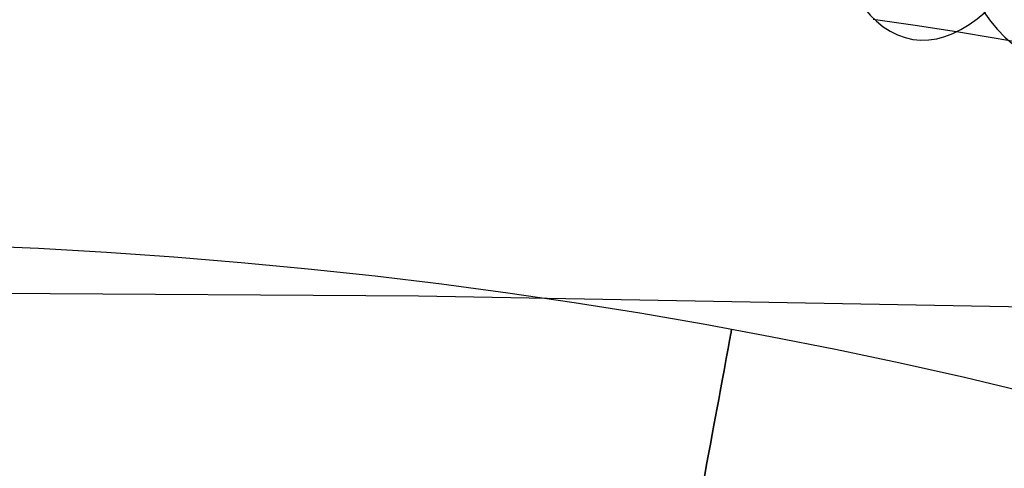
# Model space of a CAD drawing. Extents: x 66.1 to 118.8, y -25.4 to 29.7.
# Tile 24 of 29: x 91.5 to 95.5, y 21.6 to 23.5. Entities that reach past the tile are written whole.
import ezdxf

# ---------------------------------------------------------------- set-up
doc = ezdxf.new("R2010")
doc.units = 0
for name, color, linetype in [('LAYER_02', 110, 'CONTINUOUS'), ('LAYER_06', 254, 'CONTINUOUS'), ('PREDEFINITO', 7, 'CONTINUOUS')]:
    doc.layers.add(name, color=color, linetype=linetype)

msp = doc.modelspace()

# ---------------------------------------------------------------- linework, layer by layer
at = {"layer": 'LAYER_02'}
for p, q in [((94.99, 23.508, 83.6803), (95.1637, 23.4828, 83.6132)), ((95.1637, 23.4828, 83.6132), (95.3357, 23.4562, 83.5425)), ((95.3357, 23.4562, 83.5425), (95.4995, 23.4294, 83.4708)), ((95.4995, 23.4294, 83.4708), (95.6613, 23.4013, 83.3957))]:
    msp.add_line(p, q, dxfattribs=at)
at = {"layer": 'LAYER_02', "extrusion": (0.904815, -0.143955, -0.400733)}
msp.add_circle((39.6818, 112.3594, 49.4063), 1.5978, dxfattribs=at)
at = {"layer": 'LAYER_02', "extrusion": (0.858866, -0.171197, -0.482743)}
msp.add_circle((43.1825, 115.667, 38.2559), 1.5977, dxfattribs=at)
at = {"layer": 'LAYER_06'}
msp.add_circle((90.3999, 0.5872, 34.673), 22, dxfattribs=at)
at = {"layer": 'LAYER_06', "extrusion": (0.983306, -0.18196, 0)}
msp.add_circle((38.0265, 34.673, 88.7839), 1, dxfattribs=at)
at = {"layer": 'PREDEFINITO'}
for p, q in [((90.3987, 22.3776, 81.8671), (93.1054, 22.3616, 81.89)), ((93.1054, 22.3616, 81.89), (95.8143, 22.3131, 81.9533))]:
    msp.add_line(p, q, dxfattribs=at)

doc.saveas('drawing.dxf')
